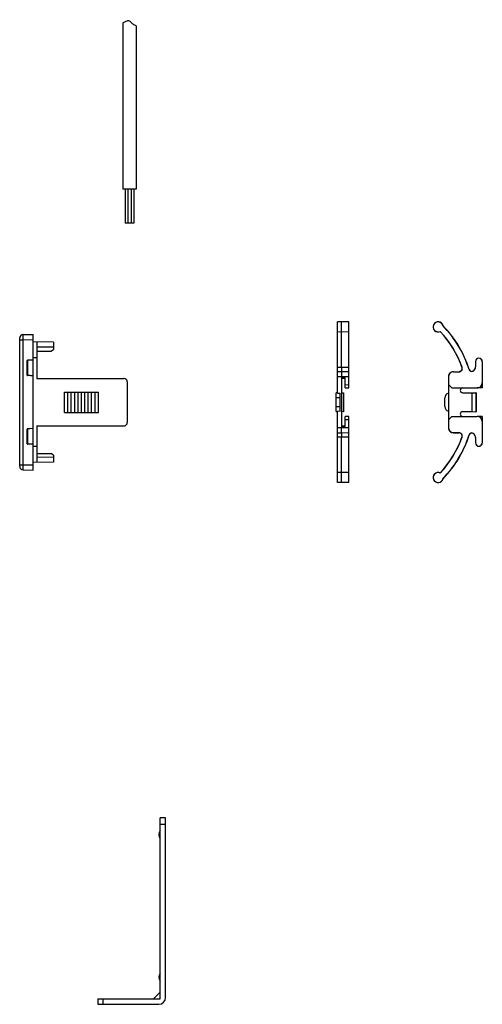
# Model space of a CAD drawing. Header units: inches. Extents: x 74 to 393, y -180 to 341.
# Tile 3 of 21: x 256 to 393, y -180 to 110. Entities that reach past the tile are written whole.
import ezdxf

# ---------------------------------------------------------------- set-up
doc = ezdxf.new("R2010")
doc.units = ezdxf.units.IN
doc.header["$LTSCALE"] = 0.595472
doc.header["$MEASUREMENT"] = 0
doc.layers.get('0').update_dxf_attribs({"linetype": 'CONTINUOUS'})
for name, color, linetype in [('02___PRT_ALL_AXES', 7, 'CONTINUOUS'), ('P-0539_E21-A10', 7, 'CONTINUOUS'), ('P-0540_G04-A10', 7, 'CONTINUOUS')]:
    doc.layers.add(name, color=color, linetype=linetype)

msp = doc.modelspace()

# ---------------------------------------------------------------- linework, layer by layer
at = {"color": 7, "linetype": 'Continuous'}
for p, q in [((297.86, -178.5), (297.86, -125.1)), ((299.46, -125.1), (297.86, -125.1)), ((299.46, -127.1), (297.86, -127.1)), ((299.46, -178.1), (299.46, -125.1)), ((297.86, -176.53), (295.89, -178.5)), ((279.46, -178.5), (297.86, -178.5)), ((279.46, -178.5), (279.46, -180.1)), ((280.96, -178.5), (280.96, -180.1)), ((279.46, -180.1), (297.46, -180.1))]:
    msp.add_line(p, q, dxfattribs=at)
msp.add_arc((297.46, -178.1), 2, 270, 0, dxfattribs=at)
msp.add_open_spline([(290.8, 108.41), (290.53, 108.48), (290.3, 108.58), (290.1, 108.7), (289.81, 108.87), (288.98, 109.68), (288.59, 110.19), (287.5, 109.59), (287.29, 109.48), (287.06, 109.33), (286.8, 109.15)], degree=3, knots=[0.522628, 0.522628, 0.522628, 0.522628, 0.720659, 0.720659, 0.720659, 1, 1.726733, 1.726733, 1.726733, 1.863534, 1.863534, 1.863534, 1.863534])
at = {"layer": '02___PRT_ALL_AXES', "color": 7, "linetype": 'Continuous'}
for p, q in [((286.8, 109.15), (286.8, 60.23)), ((290.8, 108.41), (290.8, 60.23)), ((290.8, 60.23), (286.8, 60.23)), ((287.5, 60.23), (287.5, 50.23)), ((288.3, 60.23), (288.3, 50.23)), ((289.3, 60.23), (289.3, 50.23)), ((290.1, 60.23), (290.1, 50.23)), ((290.1, 50.23), (287.5, 50.23))]:
    msp.add_line(p, q, dxfattribs=at)
for centre in [(299.46, -130.1), (299.46, -172.1)]:
    msp.add_arc(centre, 2, 143.1301, 216.8699, dxfattribs=at)
at = {"layer": 'P-0539_E21-A10', "color": 7, "linetype": 'Continuous'}
for p, q in [((256.47, -21.54), (256.47, 16.35)), ((256.47, 15.85), (257.45, 15.85)), ((257.45, 17.35), (260.47, 17.41)), ((257.45, 15.85), (260.47, 15.91)), ((257.45, -21.04), (257.45, 15.85)), ((260.47, -22.59), (260.47, 17.41)), ((266.47, 15.11), (260.47, 15.17)), ((261.47, 15.16), (261.47, 4.41)), ((266.47, 15.11), (266.47, 13)), ((266.47, 13.61), (261.47, 13.66)), ((261.47, 12.48), (265.59, 12.5)), ((265.59, 12.5), (266.47, 13)), ((258.67, 5.35), (258.67, 9.67)), ((258.67, 9.67), (258.76, 9.67)), ((260.47, 9.91), (258.76, 9.77)), ((260.47, 9.82), (258.76, 9.67)), ((258.76, 9.67), (258.76, 5.35)), ((261.47, 10.46), (260.47, 10.47)), ((258.67, 5.35), (258.76, 5.35)), ((260.47, 5.2), (258.76, 5.35)), ((260.47, 5.1), (258.76, 5.25)), ((261.47, 4.41), (287.17, 4.41)), ((288.17, 3.41), (288.17, -8.59)), ((269.66, -5.59), (269.66, 0.41)), ((269.66, 0.41), (279.66, 0.41)), ((270.66, -5.59), (270.66, 0.41)), ((271.66, -5.59), (271.66, 0.41)), ((272.66, -5.59), (272.66, 0.41)), ((273.66, -5.59), (273.66, 0.41)), ((274.66, -5.59), (274.66, 0.41)), ((275.66, -5.59), (275.66, 0.41)), ((276.66, -5.59), (276.66, 0.41)), ((277.66, -5.59), (277.66, 0.41)), ((278.66, -5.59), (278.66, 0.41)), ((279.66, -5.59), (279.66, 0.41)), ((269.66, -5.59), (279.66, -5.59)), ((258.67, -14.85), (258.67, -10.53)), ((258.67, -10.53), (258.76, -10.53)), ((260.47, -10.29), (258.76, -10.43)), ((260.47, -10.38), (258.76, -10.53)), ((258.76, -10.53), (258.76, -14.85)), ((261.47, -9.59), (261.47, -20.34)), ((261.47, -9.59), (287.17, -9.59)), ((258.67, -14.85), (258.76, -14.85)), ((260.47, -15), (258.76, -14.85)), ((260.47, -15.1), (258.76, -14.95)), ((261.47, -15.64), (260.47, -15.65)), ((266.47, -20.3), (260.47, -20.35)), ((261.47, -17.66), (265.59, -17.68)), ((266.47, -18.8), (261.47, -18.84)), ((266.47, -18.19), (265.59, -17.68)), ((266.47, -18.19), (266.47, -20.3)), ((256.47, -21.04), (257.45, -21.04)), ((257.45, -21.04), (260.47, -21.09)), ((257.45, -22.54), (260.47, -22.59))]:
    msp.add_line(p, q, dxfattribs=at)
for centre, radius, start, end in [((257.47, 16.35), 1, 91, 180), ((258.77, 9.67), 0.1, 95, 180), ((258.77, 5.35), 0.1, 180, 265), ((287.17, 3.41), 1, 0, 90), ((287.17, -8.59), 1, 270, 0), ((258.77, -10.53), 0.1, 95, 180), ((258.77, -14.85), 0.1, 180, 265), ((257.47, -21.54), 1, 180.0005, 269)]:
    msp.add_arc(centre, radius, start, end, dxfattribs=at)
for points, knots in [([(257.45, 15.85), (257.45, 15.95), (257.45, 16.14), (257.44, 16.42), (257.44, 16.64), (257.44, 16.8), (257.44, 16.91), (257.44, 17.01), (257.44, 17.1), (257.44, 17.17), (257.44, 17.24), (257.44, 17.28), (257.45, 17.31), (257.45, 17.32), (257.45, 17.34), (257.45, 17.35), (257.45, 17.35), (257.45, 17.35), (257.45, 17.35)], [0, 0, 0, 0, 0.195015, 0.382577, 0.555393, 0.634199, 0.706888, 0.772778, 0.831219, 0.881668, 0.923625, 0.956694, 0.969797, 0.980562, 0.988965, 0.994998, 0.998659, 1, 1, 1, 1]), ([(258.76, 9.77), (258.76, 9.77), (258.76, 9.76), (258.76, 9.76), (258.75, 9.75), (258.75, 9.73), (258.76, 9.7), (258.76, 9.68), (258.76, 9.67)], [0, 0, 0, 0, 0.025352, 0.08375, 0.176268, 0.299704, 0.620953, 1, 1, 1, 1]), ([(258.76, 5.35), (258.76, 5.34), (258.76, 5.31), (258.75, 5.29), (258.75, 5.27), (258.76, 5.26), (258.76, 5.25), (258.76, 5.25), (258.76, 5.25)], [0, 0, 0, 0, 0.379047, 0.700296, 0.823732, 0.91625, 0.974648, 1, 1, 1, 1]), ([(258.76, -10.43), (258.76, -10.43), (258.76, -10.44), (258.76, -10.44), (258.75, -10.45), (258.75, -10.47), (258.76, -10.5), (258.76, -10.52), (258.76, -10.53)], [0, 0, 0, 0, 0.025352, 0.08375, 0.176268, 0.299704, 0.620953, 1, 1, 1, 1]), ([(258.76, -14.85), (258.76, -14.86), (258.76, -14.89), (258.75, -14.91), (258.75, -14.93), (258.76, -14.94), (258.76, -14.95), (258.76, -14.95), (258.76, -14.95)], [0, 0, 0, 0, 0.379047, 0.700296, 0.823732, 0.91625, 0.974648, 1, 1, 1, 1]), ([(257.45, -22.54), (257.45, -22.54), (257.45, -22.54), (257.45, -22.53), (257.45, -22.52), (257.45, -22.51), (257.45, -22.49), (257.44, -22.47), (257.44, -22.42), (257.44, -22.36), (257.44, -22.28), (257.44, -22.2), (257.44, -22.1), (257.44, -21.99), (257.44, -21.83), (257.44, -21.61), (257.45, -21.33), (257.45, -21.14), (257.45, -21.04)], [0, 0, 0, 0, 0.00134, 0.005001, 0.011034, 0.019438, 0.030203, 0.043306, 0.076375, 0.118332, 0.16878, 0.227222, 0.293111, 0.365801, 0.444607, 0.617423, 0.804985, 1, 1, 1, 1])]:
    msp.add_open_spline(points, degree=3, knots=knots, dxfattribs=at)
at = {"layer": 'P-0540_G04-A10', "color": 7, "linetype": 'Continuous'}
for p, q in [((351.28, 21.11), (350.08, 21.09)), ((350.08, 0.08), (350.08, 21.09)), ((351.28, 7.74), (351.28, 21.11)), ((353.38, 21.07), (351.28, 21.11)), ((353.38, 1.61), (353.38, 21.07)), ((351.28, 18.11), (350.08, 18.13)), ((353.38, 18.14), (351.28, 18.11)), ((381.2, 19.97), (381.17, 19.95)), ((390.74, 9.41), (390.74, 7.85)), ((390.78, 9.41), (390.74, 9.41)), ((390.78, 9.41), (390.78, 7.85)), ((392.71, 9.41), (392.71, 3.11)), ((392.71, 9.41), (392.74, 9.41)), ((392.74, 9.41), (392.74, 1.61)), ((350.08, 7.72), (351.28, 7.74)), ((351.28, 6.41), (350.08, 6.39)), ((351.28, 7.74), (351.28, 6.41)), ((351.28, 7.74), (353.38, 7.71)), ((353.38, 6.37), (351.28, 6.41)), ((351.28, 6.41), (351.28, 4.91)), ((384.28, 6.37), (384.24, 6.41)), ((384.24, 6.41), (385.8, 6.41)), ((384.28, 6.37), (385.85, 6.37)), ((385.8, 6.41), (385.85, 6.37)), ((386.74, 7.74), (386.8, 7.71)), ((388.83, 7.05), (388.87, 7.06)), ((390.07, 6.59), (390.05, 6.62)), ((390.74, 7.85), (390.78, 7.85)), ((351.28, 4.91), (350.08, 4.89)), ((351.28, 4.91), (351.28, -10.09)), ((353.38, 4.87), (351.28, 4.91)), ((351.28, 4.59), (352.38, 4.59)), ((351.28, 4.51), (352.38, 4.51)), ((352.38, 1.61), (352.38, 4.59)), ((382.78, 4.87), (382.74, 4.91)), ((382.74, 4.91), (382.74, -10.09)), ((382.74, 4.59), (382.76, 4.59)), ((382.76, 4.59), (382.76, 2.59)), ((382.78, 4.87), (382.78, 2.57)), ((392.71, 3.11), (392.72, 3.11)), ((392.72, 4.51), (392.72, 3.11)), ((392.74, 4.51), (392.72, 4.51)), ((350.08, 0.16), (349.68, 0.16)), ((349.68, -5.34), (349.68, 0.16)), ((350.08, 0.08), (350.88, 0.09)), ((350.88, -5.28), (350.88, 0.09)), ((351.28, 0.19), (351.82, 0.19)), ((351.81, 0.19), (351.81, -5.38)), ((351.82, 0.19), (351.82, -5.38)), ((352.38, 2.59), (353.38, 2.57)), ((352.38, 1.61), (353.38, 1.61)), ((382.76, 2.59), (383.74, 1.61)), ((383.74, 1.61), (391.21, 1.61)), ((386.95, 0.19), (389.74, 0.19)), ((389.74, -5.37), (389.74, 0.19)), ((389.74, 0.19), (390.8, 0.19)), ((390.8, 0.19), (390.8, -5.38)), ((390.94, 0.19), (390.94, -5.38)), ((392.74, 1.61), (391.22, 1.61)), ((350.88, -1.32), (349.68, -1.34)), ((381.75, -3.86), (381.75, -1.32)), ((349.68, -3.84), (350.88, -3.86)), ((349.68, -5.34), (350.08, -5.35)), ((350.88, -5.28), (350.08, -5.26)), ((350.08, -26.27), (350.08, -5.26)), ((351.82, -5.38), (351.28, -5.37)), ((386.95, -5.37), (389.74, -5.37)), ((389.74, -5.37), (390.8, -5.38)), ((353.38, -6.79), (352.38, -6.79)), ((352.38, -9.78), (352.38, -6.79)), ((353.38, -7.76), (352.38, -7.77)), ((353.38, -26.26), (353.38, -6.79)), ((383.74, -6.79), (382.76, -7.77)), ((382.76, -7.77), (382.76, -9.78)), ((382.78, -7.76), (382.78, -10.06)), ((383.74, -6.79), (391.21, -6.79)), ((392.74, -6.79), (391.22, -6.79)), ((392.72, -8.29), (392.71, -8.29)), ((392.71, -8.29), (392.71, -14.59)), ((392.72, -8.29), (392.72, -9.69)), ((392.74, -6.79), (392.74, -14.59)), ((350.08, -10.07), (351.28, -10.09)), ((350.08, -11.57), (351.28, -11.59)), ((352.38, -9.69), (351.28, -9.69)), ((352.38, -9.78), (351.28, -9.78)), ((351.28, -10.09), (353.38, -10.06)), ((351.28, -11.59), (351.28, -10.09)), ((351.28, -11.59), (353.38, -11.56)), ((351.28, -11.59), (351.28, -12.93)), ((382.76, -9.78), (382.74, -9.78)), ((382.74, -10.09), (382.78, -10.06)), ((384.24, -11.59), (384.28, -11.56)), ((384.24, -11.59), (385.8, -11.59)), ((384.28, -11.56), (385.85, -11.56)), ((385.85, -11.56), (385.8, -11.59)), ((392.72, -9.69), (392.74, -9.69)), ((351.28, -12.93), (350.08, -12.91)), ((353.38, -12.89), (351.28, -12.93)), ((351.28, -26.29), (351.28, -12.93)), ((386.8, -12.89), (386.74, -12.93)), ((388.87, -12.25), (388.83, -12.24)), ((390.05, -11.81), (390.07, -11.78)), ((390.78, -13.04), (390.74, -13.04)), ((390.74, -13.04), (390.74, -14.59)), ((390.78, -13.04), (390.78, -14.59)), ((390.74, -14.59), (390.78, -14.59)), ((392.74, -14.59), (392.71, -14.59)), ((351.28, -23.29), (350.08, -23.31)), ((353.38, -23.33), (351.28, -23.29)), ((381.2, -25.15), (381.17, -25.13)), ((351.28, -26.29), (350.08, -26.27)), ((353.38, -26.26), (351.28, -26.29))]:
    msp.add_line(p, q, dxfattribs=at)
for centre, radius, start, end in [((379.74, 19.61), 1.5, 13.8368, 294.1791), ((379.74, 19.61), 1.46, 13.4504, 295.2045), ((375.63, 19.2), 4.82, 348.5399, 349.0774), ((357.94, -2.59), 30.6, 19.7448, 42.9039), ((357.94, -2.59), 30.64, 19.6441, 42.9535), ((357.94, -2.59), 32.36, 17.3409, 44.1452), ((357.94, -2.59), 32.4, 17.3409, 44.1275), ((391.74, 9.41), 1, 0, 180), ((391.74, 9.41), 0.963, 0, 180), ((384.24, 4.91), 1.5, 89.9973, 180.0027), ((385.8, 7.41), 1, 269.9928, 19.7519), ((385.85, 7.37), 1, 269.9919, 19.6521), ((389.63, 7.3), 0.837, 197.3409, 301.5139), ((389.63, 7.3), 0.8, 197.3409, 301.5139), ((389.29, 7.85), 1.45, 301.5139, 0), ((389.29, 7.85), 1.48, 301.5139, 0), ((386.95, 0.9), 0.711, 89.9988, 269.9982), ((386.95, -6.08), 0.711, 90.0006, 270), ((384.24, -10.09), 1.5, 179.9973, 270.0027), ((385.8, -12.59), 1, 340.2481, 90.0072), ((385.85, -12.56), 1, 340.3473, 90.0085), ((357.94, -2.59), 30.6, 317.0961, 340.2552), ((357.94, -2.59), 30.64, 317.0465, 340.3559), ((357.94, -2.59), 32.36, 315.8548, 342.6591), ((357.94, -2.59), 32.4, 315.8725, 342.6591), ((389.63, -12.49), 0.837, 58.4861, 162.6591), ((389.63, -12.49), 0.8, 58.4861, 162.6591), ((389.29, -13.04), 1.45, 0, 58.4861), ((389.29, -13.04), 1.48, 0, 58.4861), ((391.74, -14.59), 1, 180, 0), ((391.74, -14.59), 0.963, 180, 0), ((379.74, -24.79), 1.5, 65.8209, 346.1632), ((379.74, -24.79), 1.46, 64.7955, 346.5496), ((375.63, -24.38), 4.82, 10.9226, 11.4601)]:
    msp.add_arc(centre, radius, start, end, dxfattribs=at)
for centre, major_axis, ratio, start_param, end_param in [((384.28, 4.87), (-1.06, 1.06), 0.999695, -0.785246, 0.785246), ((391.21, 3.11), (1.5, 0), 0.999848, -1.570796, 0), ((391.22, 3.11), (-1.5, 0), 0.999848, 1.570796, 3.141593), ((383.25, -1.32), (1.06, -1.06), 0.999695, 2.701112, 3.926839), ((390.84, 0.19), (-0.1, 0), 0.017455, -3.141593, -1.107149), ((383.25, -3.86), (-1.06, -1.06), 0.999695, -0.785246, 0.44048), ((390.84, -5.38), (-0.1, 0), 0.017455, 1.107149, 3.141593), ((391.21, -8.29), (-1.5, 0), 0.999848, 9.424778, 10.995574), ((391.22, -8.29), (-1.5, 0), 0.999848, -3.141593, -1.570796), ((384.28, -10.06), (1.06, 1.06), 0.999695, 2.356347, 3.926839)]:
    msp.add_ellipse(centre, major_axis=major_axis, ratio=ratio, start_param=start_param, end_param=end_param, dxfattribs=at)

doc.saveas('drawing.dxf')
